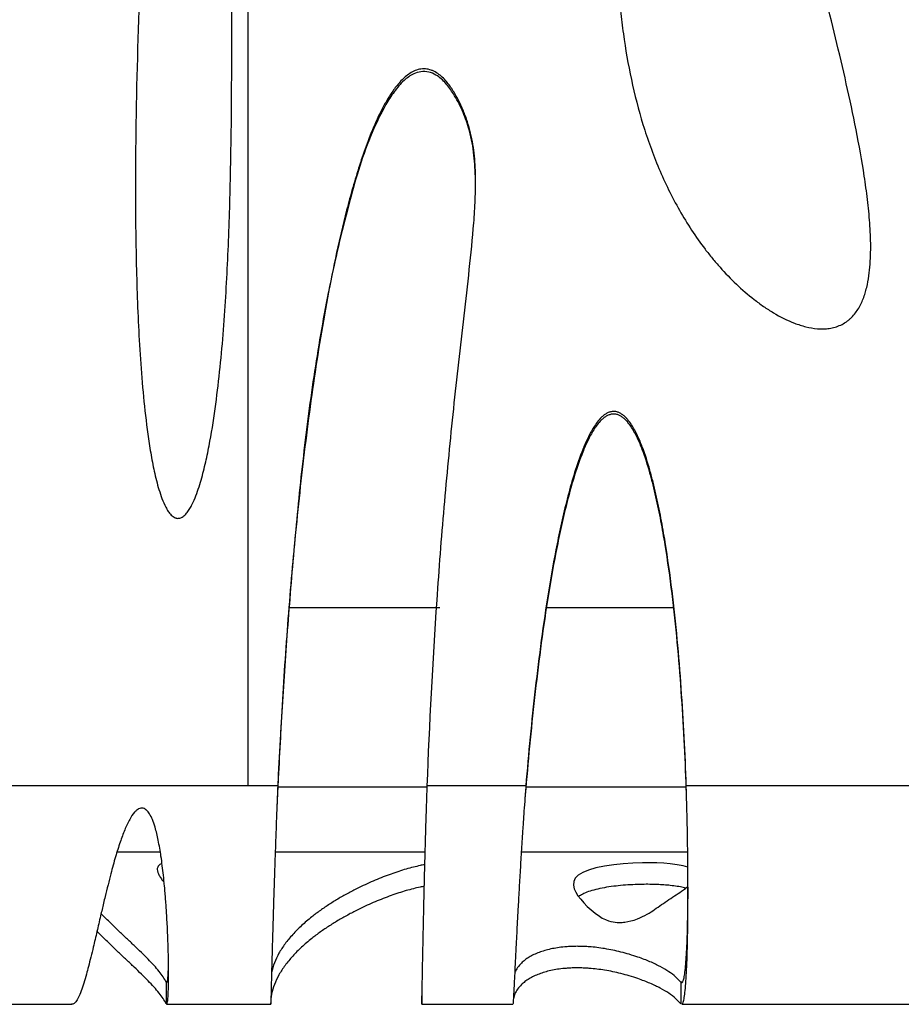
# Model space of a CAD drawing. Header units: millimetres. Extents: x 65 to 2129, y 75 to 1124.
# Tile 7 of 21: x 893 to 1096, y 75 to 302. Entities that reach past the tile are written whole.
import ezdxf

# ---------------------------------------------------------------- set-up
doc = ezdxf.new("R2010")
doc.units = ezdxf.units.MM

msp = doc.modelspace()

# ---------------------------------------------------------------- linework, layer by layer
at = {"color": 7, "linetype": 'Continuous', "lineweight": 25}
for p, q in [((945.303, 513.073), (945.303, 125.289)), ((954.842, 166.537), (989.622, 166.537)), ((1014.348, 166.537), (1043.579, 166.537)), ((945.303, 125.289), (879.158, 125.289)), ((952.198, 125.289), (945.303, 125.289)), ((1009.5, 125.289), (986.734, 125.289)), ((1099.27, 125.289), (1046.563, 125.289)), ((986.725, 125.018), (952.216, 125.018)), ((1046.548, 125.018), (1009.533, 125.018)), ((915.097, 110.065), (925.058, 110.065)), ((951.615, 110.065), (986.231, 110.065)), ((1008.456, 110.065), (1046.897, 110.065)), ((926.426, 79.943), (926.426, 74.958)), ((926.613, 79.943), (926.426, 79.943)), ((985.47, 79.943), (985.47, 74.958)), ((1045.302, 79.943), (1045.302, 74.958)), ((1045.563, 79.943), (1045.302, 79.943)), ((876.226, 74.818), (904.65, 74.818)), ((926.54, 74.818), (950.571, 74.818)), ((985.458, 74.818), (1006.524, 74.818)), ((1045.503, 74.818), (1098.241, 74.818))]:
    msp.add_line(p, q, dxfattribs=at)
at = {"color": 7, "linetype": 'Continuous', "lineweight": 25, "flags": 128}
msp.add_lwpolyline([(1046.936, 106.486), (1045.828, 106.796), (1044.434, 107.064), (1042.849, 107.272), (1041.359, 107.402), (1039.779, 107.487), (1038.135, 107.528), (1036.453, 107.525), (1034.199, 107.453), (1031.984, 107.307), (1029.865, 107.088), (1027.649, 106.758), (1025.678, 106.343), (1023.997, 105.848), (1022.636, 105.278), (1021.612, 104.637), (1020.934, 103.943), (1020.569, 103.191), (1020.495, 102.386), (1020.68, 101.534), (1021.036, 100.741), (1021.542, 99.923), (1022.171, 99.091), (1022.899, 98.252), (1023.705, 97.422), (1024.576, 96.615), (1025.506, 95.851), (1026.497, 95.155), (1027.167, 94.76), (1027.872, 94.413), (1028.621, 94.124), (1029.143, 93.971), (1029.691, 93.85), (1030.142, 93.782), (1030.611, 93.738), (1030.82, 93.728), (1031.032, 93.722), (1031.249, 93.722), (1031.469, 93.728), (1031.771, 93.744), (1032.08, 93.771), (1032.397, 93.809), (1033.059, 93.92), (1033.757, 94.081), (1034.495, 94.296), (1035.273, 94.571), (1035.273, 94.571)], dxfattribs=at)
at = {"color": 7, "linetype": 'Continuous', "lineweight": 25}
for points, knots in [([(942.351, 438.809), (942.569, 433.038), (942.651, 427.265), (942.666, 415.714), (942.599, 409.936), (942.412, 398.377), (942.292, 392.596), (942.063, 381.035), (941.953, 375.254), (941.774, 363.692), (941.704, 357.911), (941.609, 346.347), (941.584, 340.565), (941.553, 323.218), (941.595, 311.652), (941.582, 288.521), (941.526, 276.955), (941.141, 259.61), (940.962, 253.828), (940.45, 242.268), (940.118, 236.495), (939.443, 227.855), (939.189, 224.978), (938.603, 219.231), (938.271, 216.362), (937.5, 210.633), (937.061, 207.772), (936.278, 203.515), (935.996, 202.101), (935.372, 199.288), (935.031, 197.888), (934.45, 195.804), (934.244, 195.113), (933.8, 193.737), (933.562, 193.053), (933.037, 191.696), (932.75, 191.025), (932.263, 190.05), (932.09, 189.731), (931.717, 189.106), (931.514, 188.8), (931.067, 188.222), (930.825, 187.952), (930.269, 187.483), (929.947, 187.281), (929.405, 187.138), (929.221, 187.12), (928.944, 187.14), (928.851, 187.155), (928.671, 187.199), (928.583, 187.228), (928.326, 187.333), (928.164, 187.428), (927.866, 187.643), (927.726, 187.766), (927.334, 188.158), (927.11, 188.449), (926.699, 189.058), (926.514, 189.379), (926.004, 190.351), (925.72, 191.021), (925.206, 192.38), (924.977, 193.071), (924.555, 194.466), (924.363, 195.172), (923.826, 197.292), (923.521, 198.713), (922.973, 201.566), (922.731, 202.997), (922.29, 205.865), (922.092, 207.303), (921.547, 211.623), (921.248, 214.514), (920.736, 220.308), (920.524, 223.21), (919.981, 231.913), (919.744, 237.715), (919.428, 249.323), (919.35, 255.128), (919.313, 266.739), (919.354, 272.546), (919.619, 289.97), (919.983, 301.59), (920.742, 319.027), (921.031, 324.84), (921.677, 336.453), (922.033, 342.255), (923.201, 359.649), (924.109, 371.228), (925.696, 388.569), (926.263, 394.344), (927.49, 405.884), (928.149, 411.649), (929.594, 423.163), (930.378, 428.914), (931.719, 437.523), (932.194, 440.391), (932.975, 444.677), (933.246, 446.104), (933.822, 448.95), (934.126, 450.37), (934.784, 453.198), (935.139, 454.61), (935.744, 456.699), (935.958, 457.391), (936.431, 458.758), (936.687, 459.434), (937.152, 460.419), (937.32, 460.742), (937.623, 461.209), (937.733, 461.362), (937.98, 461.643), (938.118, 461.775), (938.362, 461.917), (938.45, 461.953), (938.634, 461.99), (938.731, 461.989), (938.915, 461.944), (939.001, 461.902), (939.156, 461.796), (939.225, 461.733), (939.417, 461.526), (939.519, 461.372), (939.703, 461.05), (939.784, 460.881), (940.004, 460.369), (940.122, 460.02), (940.333, 459.315), (940.425, 458.958), (940.677, 457.881), (940.814, 457.153), (941.175, 454.971), (941.353, 453.51), (941.655, 450.58), (941.778, 449.113), (941.989, 446.173), (942.077, 444.701), (942.192, 442.492), (942.227, 441.756), (942.276, 440.651), (942.3, 440.098), (942.326, 439.454), (942.337, 439.177), (942.344, 438.993), (942.347, 438.899), (942.351, 438.809)], [0, 0, 0, 0, 0.03125, 0.03125, 0.0625, 0.0625, 0.09375, 0.09375, 0.125, 0.125, 0.15625, 0.15625, 0.1875, 0.1875, 0.25, 0.25, 0.3125, 0.3125, 0.34375, 0.34375, 0.375, 0.375, 0.390625, 0.390625, 0.40625, 0.40625, 0.421875, 0.421875, 0.4296875, 0.4296875, 0.4375, 0.4375, 0.4414063, 0.4414063, 0.4453125, 0.4453125, 0.4492188, 0.4492188, 0.4511719, 0.4511719, 0.453125, 0.453125, 0.4550781, 0.4550781, 0.4570313, 0.4570313, 0.4580078, 0.4580078, 0.4584961, 0.4584961, 0.4589844, 0.4589844, 0.4599609, 0.4599609, 0.4609375, 0.4609375, 0.4628906, 0.4628906, 0.4648438, 0.4648438, 0.46875, 0.46875, 0.4726563, 0.4726563, 0.4765625, 0.4765625, 0.484375, 0.484375, 0.4921875, 0.4921875, 0.5, 0.5, 0.515625, 0.515625, 0.53125, 0.53125, 0.5625, 0.5625, 0.59375, 0.59375, 0.625, 0.625, 0.6875, 0.6875, 0.71875, 0.71875, 0.75, 0.75, 0.8125, 0.8125, 0.84375, 0.84375, 0.875, 0.875, 0.90625, 0.90625, 0.921875, 0.921875, 0.9296875, 0.9296875, 0.9375, 0.9375, 0.9453125, 0.9453125, 0.9492187, 0.9492187, 0.953125, 0.953125, 0.9550781, 0.9550781, 0.9560547, 0.9560547, 0.9570312, 0.9570312, 0.9575195, 0.9575195, 0.9580078, 0.9580078, 0.9584961, 0.9584961, 0.9589844, 0.9589844, 0.9599609, 0.9599609, 0.9609375, 0.9609375, 0.9628906, 0.9628906, 0.9648437, 0.9648437, 0.96875, 0.96875, 0.9765625, 0.9765625, 0.984375, 0.984375, 0.9921875, 0.9921875, 0.9960937, 0.9960937, 0.9980469, 0.9990234, 0.9995117, 0.9995117, 1, 1, 1, 1]), ([(1055.252, 382.537), (1055.566, 382.186), (1055.846, 381.82), (1056.37, 381.069), (1056.613, 380.684), (1057.306, 379.514), (1057.72, 378.711), (1058.498, 377.081), (1058.862, 376.254), (1059.557, 374.584), (1059.889, 373.742), (1060.852, 371.2), (1061.452, 369.484), (1062.605, 366.039), (1063.158, 364.31), (1064.774, 359.111), (1065.796, 355.629), (1067.795, 348.653), (1068.77, 345.157), (1070.694, 338.158), (1071.643, 334.655), (1073.522, 327.643), (1074.452, 324.134), (1077.21, 313.597), (1079.01, 306.563), (1081.586, 295.986), (1082.424, 292.457), (1084.031, 285.383), (1084.802, 281.839), (1086.236, 274.728), (1086.9, 271.161), (1087.759, 265.781), (1088.023, 263.982), (1088.485, 260.374), (1088.685, 258.568), (1088.993, 254.948), (1089.102, 253.135), (1089.165, 250.409), (1089.17, 249.497), (1089.135, 247.68), (1089.096, 246.773), (1088.965, 244.967), (1088.872, 244.066), (1088.614, 242.273), (1088.449, 241.381), (1088.127, 240.051), (1088.007, 239.608), (1087.738, 238.736), (1087.59, 238.305), (1087.259, 237.457), (1087.078, 237.039), (1086.673, 236.219), (1086.45, 235.816), (1085.724, 234.662), (1085.161, 233.956), (1084.323, 233.179), (1084.148, 233.028), (1083.789, 232.742), (1083.604, 232.606), (1083.037, 232.224), (1082.641, 232), (1081.813, 231.614), (1081.378, 231.451), (1080.499, 231.196), (1080.053, 231.101), (1079.148, 230.969), (1078.687, 230.932), (1077.771, 230.911), (1077.315, 230.927), (1075.957, 231.036), (1075.06, 231.194), (1073.282, 231.638), (1072.414, 231.92), (1069.876, 232.894), (1068.26, 233.714), (1065.913, 235.116), (1065.147, 235.611), (1063.657, 236.64), (1062.929, 237.176), (1060.795, 238.836), (1059.435, 240.016), (1056.821, 242.496), (1055.567, 243.797), (1053.757, 245.831), (1053.167, 246.522), (1052.018, 247.919), (1051.459, 248.627), (1048.731, 252.208), (1046.771, 255.209), (1043.23, 261.442), (1041.651, 264.676), (1038.833, 271.352), (1037.618, 274.738), (1035.515, 281.585), (1034.626, 285.046), (1033.126, 292.033), (1032.515, 295.559), (1031.784, 300.891), (1031.571, 302.675), (1031.204, 306.259), (1031.051, 308.059), (1030.678, 313.447), (1030.546, 317.029), (1030.497, 324.175), (1030.581, 327.739), (1030.965, 334.848), (1031.265, 338.394), (1032.101, 345.465), (1032.637, 348.99), (1033.658, 354.261), (1034.035, 356.014), (1034.874, 359.514), (1035.336, 361.262), (1036.365, 364.744), (1036.929, 366.467), (1037.868, 369.019), (1038.197, 369.864), (1038.891, 371.541), (1039.257, 372.372), (1040.414, 374.829), (1041.265, 376.422), (1042.49, 378.323), (1042.743, 378.699), (1043.269, 379.439), (1043.543, 379.804), (1044.395, 380.872), (1045, 381.547), (1045.992, 382.473), (1046.338, 382.767), (1047.066, 383.317), (1047.449, 383.573), (1048.245, 384.02), (1048.661, 384.213), (1049.53, 384.512), (1049.972, 384.615), (1050.649, 384.684), (1050.878, 384.692), (1051.339, 384.678), (1051.567, 384.654), (1052.015, 384.577), (1052.236, 384.523), (1052.67, 384.386), (1052.884, 384.301), (1053.509, 384.008), (1053.894, 383.764), (1054.432, 383.341), (1054.605, 383.191), (1054.856, 382.953), (1054.937, 382.872), (1055.057, 382.748), (1055.097, 382.707), (1055.175, 382.623), (1055.213, 382.581), (1055.252, 382.537)], [0, 0, 0, 0, 0.0039063, 0.0039063, 0.0078125, 0.0078125, 0.015625, 0.015625, 0.0234375, 0.0234375, 0.03125, 0.03125, 0.046875, 0.046875, 0.0625, 0.0625, 0.09375, 0.09375, 0.125, 0.125, 0.15625, 0.15625, 0.1875, 0.1875, 0.25, 0.25, 0.28125, 0.28125, 0.3125, 0.3125, 0.34375, 0.34375, 0.359375, 0.359375, 0.375, 0.375, 0.390625, 0.390625, 0.3984375, 0.3984375, 0.40625, 0.40625, 0.4140625, 0.4140625, 0.421875, 0.421875, 0.4257813, 0.4257813, 0.4296875, 0.4296875, 0.4335938, 0.4335938, 0.4375, 0.4375, 0.4453125, 0.4453125, 0.4472656, 0.4472656, 0.4492188, 0.4492188, 0.453125, 0.453125, 0.4570313, 0.4570313, 0.4609375, 0.4609375, 0.4648438, 0.4648438, 0.46875, 0.46875, 0.4765625, 0.4765625, 0.484375, 0.484375, 0.5, 0.5, 0.5078125, 0.5078125, 0.515625, 0.515625, 0.53125, 0.53125, 0.546875, 0.546875, 0.5546875, 0.5546875, 0.5625, 0.5625, 0.59375, 0.59375, 0.625, 0.625, 0.65625, 0.65625, 0.6875, 0.6875, 0.71875, 0.71875, 0.734375, 0.734375, 0.75, 0.75, 0.78125, 0.78125, 0.8125, 0.8125, 0.84375, 0.84375, 0.875, 0.875, 0.890625, 0.890625, 0.90625, 0.90625, 0.921875, 0.921875, 0.9296875, 0.9296875, 0.9375, 0.9375, 0.953125, 0.953125, 0.9570313, 0.9570313, 0.9609375, 0.9609375, 0.96875, 0.96875, 0.9726563, 0.9726563, 0.9765625, 0.9765625, 0.9804688, 0.9804688, 0.984375, 0.984375, 0.9863281, 0.9863281, 0.9882813, 0.9882813, 0.9902344, 0.9902344, 0.9921875, 0.9921875, 0.9960938, 0.9960938, 0.9980469, 0.9980469, 0.9990234, 0.9990234, 0.9995117, 0.9995117, 1, 1, 1, 1]), ([(986.734, 125.289), (987.274, 139.602), (988.011, 153.916), (989.483, 175.379), (990.036, 182.532), (991.272, 196.835), (991.957, 203.985), (993.076, 214.709), (993.464, 218.283), (994.262, 225.431), (994.673, 229.006), (995.498, 236.156), (995.913, 239.732), (996.701, 246.889), (997.077, 250.469), (997.525, 255.852), (997.655, 257.648), (997.843, 261.246), (997.902, 263.048), (997.901, 266.636), (997.842, 268.425), (997.535, 271.987), (997.286, 273.759), (996.711, 276.398), (996.484, 277.276), (995.957, 279.021), (995.659, 279.878), (994.995, 281.561), (994.629, 282.388), (993.835, 284.014), (993.408, 284.814), (992.462, 286.373), (991.948, 287.127), (991.082, 288.186), (990.776, 288.527), (990.132, 289.167), (989.792, 289.467), (989.066, 290.012), (988.675, 290.259), (988.061, 290.559), (987.852, 290.648), (987.423, 290.799), (987.201, 290.862), (986.527, 291.005), (986.075, 291.037), (985.393, 290.99), (985.164, 290.958), (984.716, 290.865), (984.496, 290.805), (983.849, 290.585), (983.43, 290.387), (982.645, 289.928), (982.275, 289.666), (981.567, 289.097), (981.227, 288.787), (980.586, 288.143), (980.282, 287.809), (979.41, 286.777), (978.879, 286.05), (977.88, 284.55), (977.413, 283.772), (976.088, 281.402), (975.311, 279.783), (973.877, 276.5), (973.222, 274.835), (971.993, 271.476), (971.42, 269.781), (970.336, 266.369), (969.825, 264.651), (968.851, 261.199), (968.388, 259.462), (967.503, 255.986), (967.082, 254.245), (965.87, 249.015), (965.129, 245.52), (963.75, 238.515), (963.11, 235.007), (961.312, 224.466), (960.27, 217.42), (958.406, 203.301), (957.584, 196.229), (956.114, 182.066), (955.464, 174.976), (954.308, 160.781), (953.801, 153.678), (952.911, 139.481), (952.527, 132.384), (952.198, 125.289)], [0, 0, 0, 0, 0.125, 0.125, 0.1875, 0.1875, 0.25, 0.25, 0.28125, 0.28125, 0.3125, 0.3125, 0.34375, 0.34375, 0.375, 0.375, 0.390625, 0.390625, 0.40625, 0.40625, 0.421875, 0.421875, 0.4375, 0.4375, 0.4453125, 0.4453125, 0.453125, 0.453125, 0.4609375, 0.4609375, 0.46875, 0.46875, 0.4765625, 0.4765625, 0.4804687, 0.4804687, 0.484375, 0.484375, 0.4882812, 0.4882812, 0.4902344, 0.4902344, 0.4921875, 0.4921875, 0.4960937, 0.4960937, 0.4980469, 0.4980469, 0.5, 0.5, 0.5039062, 0.5039062, 0.5078125, 0.5078125, 0.5117187, 0.5117187, 0.515625, 0.515625, 0.5234375, 0.5234375, 0.53125, 0.53125, 0.546875, 0.546875, 0.5625, 0.5625, 0.578125, 0.578125, 0.59375, 0.59375, 0.609375, 0.609375, 0.625, 0.625, 0.65625, 0.65625, 0.6875, 0.6875, 0.75, 0.75, 0.8125, 0.8125, 0.875, 0.875, 0.9375, 0.9375, 1, 1, 1, 1]), ([(997.874, 266.134), (997.78, 268.027), (997.589, 271.829), (996.51, 276.982), (994.866, 281.477), (993.078, 284.911), (991.097, 287.706), (989.158, 289.49), (987.099, 290.388), (985.288, 290.465), (983.27, 289.818), (981.116, 288.227), (979.003, 285.75), (976.326, 281.445), (973.469, 275.397), (970.773, 267.571), (967.54, 255.937), (963.938, 240.475), (960.566, 221.094), (958.01, 201.586), (956.063, 182.022), (954.485, 162.676), (953.143, 143.563), (952.513, 130.975), (952.198, 124.681)], [0, 0, 0, 0, 0.0280931, 0.0563854, 0.0776528, 0.0989054, 0.1135654, 0.1283232, 0.1372931, 0.1463222, 0.1544999, 0.168262, 0.1853614, 0.202538, 0.2432767, 0.2842109, 0.3251437, 0.4223134, 0.5195912, 0.6170274, 0.7145238, 0.811877, 0.9059381, 1, 1, 1, 1]), ([(1046.563, 125.289), (1046.309, 132.815), (1045.932, 140.338), (1045.135, 151.614), (1044.831, 155.371), (1044.128, 162.881), (1043.73, 166.634), (1042.812, 174.134), (1042.293, 177.88), (1041.386, 183.473), (1041.061, 185.334), (1040.357, 189.045), (1039.976, 190.896), (1039.348, 193.662), (1039.129, 194.582), (1038.666, 196.419), (1038.423, 197.336), (1037.65, 200.069), (1037.08, 201.871), (1036.071, 204.514), (1035.709, 205.386), (1035.102, 206.669), (1034.889, 207.093), (1034.435, 207.929), (1034.192, 208.343), (1033.669, 209.146), (1033.391, 209.534), (1032.933, 210.083), (1032.774, 210.261), (1032.439, 210.603), (1032.261, 210.768), (1031.887, 211.074), (1031.692, 211.214), (1031.279, 211.463), (1031.06, 211.571), (1030.61, 211.736), (1030.378, 211.794), (1029.897, 211.851), (1029.654, 211.849), (1029.179, 211.786), (1028.941, 211.724), (1028.49, 211.555), (1028.276, 211.448), (1027.862, 211.201), (1027.664, 211.061), (1027.289, 210.761), (1027.111, 210.601), (1026.6, 210.098), (1026.286, 209.731), (1025.703, 208.97), (1025.435, 208.577), (1024.676, 207.372), (1024.23, 206.537), (1023.403, 204.83), (1023.023, 203.957), (1021.955, 201.309), (1021.34, 199.52), (1020.213, 195.917), (1019.703, 194.103), (1018.753, 190.459), (1018.313, 188.628), (1017.484, 184.955), (1017.095, 183.112), (1015.99, 177.571), (1015.332, 173.856), (1014.126, 166.41), (1013.58, 162.682), (1012.571, 155.218), (1012.11, 151.482), (1010.829, 140.268), (1010.113, 132.782), (1009.5, 125.289)], [0, 0, 0, 0, 0.125, 0.125, 0.1875, 0.1875, 0.25, 0.25, 0.3125, 0.3125, 0.34375, 0.34375, 0.375, 0.375, 0.390625, 0.390625, 0.40625, 0.40625, 0.4375, 0.4375, 0.453125, 0.453125, 0.4609375, 0.4609375, 0.46875, 0.46875, 0.4765625, 0.4765625, 0.4804688, 0.4804688, 0.484375, 0.484375, 0.4882813, 0.4882813, 0.4921875, 0.4921875, 0.4960938, 0.4960938, 0.5, 0.5, 0.5039063, 0.5039063, 0.5078125, 0.5078125, 0.5117188, 0.5117188, 0.515625, 0.515625, 0.5234375, 0.5234375, 0.53125, 0.53125, 0.546875, 0.546875, 0.5625, 0.5625, 0.59375, 0.59375, 0.625, 0.625, 0.65625, 0.65625, 0.6875, 0.6875, 0.75, 0.75, 0.8125, 0.8125, 0.875, 0.875, 1, 1, 1, 1]), ([(1046.563, 124.681), (1046.309, 132.208), (1045.932, 139.731), (1045.135, 151.006), (1044.831, 154.763), (1044.128, 162.273), (1043.73, 166.026), (1042.812, 173.526), (1042.293, 177.271), (1041.386, 182.865), (1041.061, 184.725), (1040.357, 188.437), (1039.976, 190.288), (1039.348, 193.054), (1039.129, 193.974), (1038.666, 195.81), (1038.423, 196.727), (1037.65, 199.46), (1037.08, 201.262), (1036.071, 203.906), (1035.709, 204.777), (1035.102, 206.06), (1034.89, 206.484), (1034.435, 207.32), (1034.192, 207.734), (1033.669, 208.537), (1033.391, 208.925), (1032.933, 209.475), (1032.774, 209.653), (1032.439, 209.994), (1032.261, 210.159), (1031.888, 210.465), (1031.692, 210.606), (1031.279, 210.854), (1031.06, 210.962), (1030.61, 211.127), (1030.378, 211.185), (1029.897, 211.243), (1029.654, 211.24), (1029.179, 211.177), (1028.942, 211.115), (1028.49, 210.946), (1028.276, 210.84), (1027.862, 210.593), (1027.664, 210.452), (1027.289, 210.152), (1027.111, 209.992), (1026.6, 209.49), (1026.286, 209.123), (1025.703, 208.361), (1025.435, 207.968), (1024.676, 206.764), (1024.23, 205.928), (1023.403, 204.221), (1023.023, 203.348), (1021.955, 200.7), (1021.34, 198.911), (1020.213, 195.309), (1019.703, 193.495), (1018.753, 189.851), (1018.313, 188.02), (1017.484, 184.347), (1017.095, 182.504), (1015.99, 176.963), (1015.332, 173.248), (1014.126, 165.802), (1013.58, 162.074), (1012.571, 154.61), (1012.11, 150.874), (1010.829, 139.66), (1010.113, 132.174), (1009.5, 124.681)], [0, 0, 0, 0, 0.125, 0.125, 0.1875, 0.1875, 0.25, 0.25, 0.3125, 0.3125, 0.34375, 0.34375, 0.375, 0.375, 0.390625, 0.390625, 0.40625, 0.40625, 0.4375, 0.4375, 0.453125, 0.453125, 0.4609375, 0.4609375, 0.46875, 0.46875, 0.4765625, 0.4765625, 0.4804688, 0.4804688, 0.484375, 0.484375, 0.4882813, 0.4882813, 0.4921875, 0.4921875, 0.4960938, 0.4960938, 0.5, 0.5, 0.5039063, 0.5039063, 0.5078125, 0.5078125, 0.5117188, 0.5117188, 0.515625, 0.515625, 0.5234375, 0.5234375, 0.53125, 0.53125, 0.546875, 0.546875, 0.5625, 0.5625, 0.59375, 0.59375, 0.625, 0.625, 0.65625, 0.65625, 0.6875, 0.6875, 0.75, 0.75, 0.8125, 0.8125, 0.875, 0.875, 1, 1, 1, 1]), ([(952.198, 125.289), (952.131, 123.62), (951.995, 120.279), (951.8, 115.244), (951.621, 110.277), (951.456, 105.447), (951.306, 100.818), (951.185, 96.926), (951.089, 93.718), (951.014, 91.119), (950.937, 88.408), (950.862, 85.62), (950.791, 82.838), (950.729, 80.341), (950.676, 78.207), (950.633, 76.501), (950.599, 75.357), (950.579, 74.8), (950.572, 74.879), (950.571, 74.9)], [0, 0, 0, 0, 0.0659742, 0.1321105, 0.1981473, 0.2638369, 0.32918, 0.3941769, 0.4373282, 0.4803259, 0.5231701, 0.5802202, 0.6396628, 0.7014981, 0.7657261, 0.832347, 0.9013608, 0.9727674, 1, 1, 1, 1]), ([(985.475, 74.896), (985.476, 74.875), (985.478, 74.797), (985.492, 75.342), (985.518, 76.501), (985.553, 78.286), (985.598, 80.594), (985.652, 83.384), (985.716, 86.594), (985.789, 90.164), (985.871, 94.034), (985.963, 98.141), (986.065, 102.426), (986.175, 106.831), (986.296, 111.3), (986.425, 115.781), (986.573, 120.457), (986.678, 123.611), (986.734, 125.289)], [0, 0, 0, 0, 0.0257813, 0.0971356, 0.1674878, 0.2368382, 0.3051868, 0.372534, 0.4388798, 0.5042247, 0.5685687, 0.6319122, 0.6942555, 0.7555988, 0.8159425, 0.8752868, 0.9336762, 1, 1, 1, 1]), ([(1009.5, 125.289), (1009.415, 124.118), (1009.254, 121.924), (1009.019, 118.638), (1008.764, 114.91), (1008.486, 110.603), (1008.196, 105.831), (1007.928, 101.188), (1007.709, 97.233), (1007.533, 93.937), (1007.391, 91.237), (1007.243, 88.388), (1007.096, 85.469), (1006.955, 82.597), (1006.832, 80.083), (1006.729, 77.989), (1006.643, 76.357), (1006.578, 75.294), (1006.538, 74.794), (1006.527, 74.87), (1006.524, 74.89)], [0, 0, 0, 0, 0.0464292, 0.0869765, 0.1294943, 0.1937129, 0.2584838, 0.3238086, 0.3896888, 0.4339312, 0.4784217, 0.523161, 0.5837178, 0.6456623, 0.7089959, 0.7737197, 0.8398347, 0.907342, 0.9762425, 1, 1, 1, 1]), ([(1045.503, 74.885), (1045.535, 74.866), (1045.665, 74.79), (1045.867, 75.268), (1046.106, 76.309), (1046.314, 77.951), (1046.494, 80.105), (1046.645, 82.749), (1046.767, 85.836), (1046.86, 89.318), (1046.925, 93.145), (1046.96, 97.263), (1046.967, 101.618), (1046.945, 106.152), (1046.893, 110.81), (1046.822, 115.016), (1046.743, 118.622), (1046.658, 121.876), (1046.597, 124.064), (1046.563, 125.289)], [0, 0, 0, 0, 0.0220189, 0.0902014, 0.157909, 0.2251436, 0.2919072, 0.3582017, 0.4240291, 0.4893915, 0.5542909, 0.6187295, 0.6827094, 0.746233, 0.8093024, 0.8719201, 0.9134261, 0.9515304, 1, 1, 1, 1]), ([(952.198, 124.681), (952.13, 123.198), (952.056, 121.608), (951.987, 120.015), (951.983, 119.908)], [0, 0, 0, 0, 0.9330174, 1, 1, 1, 1]), ([(1009.5, 124.681), (1009.414, 123.64), (1009.284, 122.059), (1009.157, 120.469), (1009.113, 119.925)], [0, 0, 0, 0, 0.6581412, 1, 1, 1, 1]), ([(1046.71, 119.821), (1046.695, 120.351), (1046.649, 121.976), (1046.598, 123.592), (1046.563, 124.681)], [0, 0, 0, 0, 0.326578, 1, 1, 1, 1]), ([(926.54, 74.901), (926.563, 74.879), (926.645, 74.801), (926.756, 75.35), (926.87, 76.463), (926.94, 77.926), (926.978, 79.453), (926.995, 80.898), (926.996, 82.46), (926.981, 84.117), (926.95, 85.918), (926.885, 88.414), (926.763, 91.695), (926.589, 94.981), (926.429, 97.427), (926.314, 99.002), (926.189, 100.555), (926.022, 102.435), (925.741, 105.238), (925.3, 108.807), (924.672, 112.537), (924.004, 115.381), (923.317, 117.414), (922.673, 118.759), (922.118, 119.498), (921.738, 119.825), (921.496, 120.003), (921.098, 120.184), (920.555, 120.195), (920.063, 120.005), (919.685, 119.739), (919.388, 119.474), (918.767, 118.821), (917.849, 117.381), (916.777, 115.04), (915.714, 112.131), (914.66, 108.732), (913.756, 105.427), (912.975, 102.364), (912.419, 100.089), (911.966, 98.197), (911.616, 96.711), (911.097, 94.489), (910.409, 91.51), (909.67, 88.348), (909.024, 85.68), (908.497, 83.599), (907.951, 81.571), (907.385, 79.638), (906.769, 77.818), (906.144, 76.326), (905.511, 75.302), (905.01, 74.797), (904.727, 74.874), (904.65, 74.895)], [0, 0, 0, 0, 0.0142482, 0.0511119, 0.0863488, 0.1199599, 0.1414701, 0.1622581, 0.1823243, 0.2016693, 0.2202936, 0.2405627, 0.276725, 0.3102872, 0.3229908, 0.33528, 0.3471557, 0.3586185, 0.377662, 0.4090948, 0.435377, 0.4565956, 0.469288, 0.4793663, 0.4871158, 0.4879507, 0.4896275, 0.4932655, 0.4967052, 0.5004574, 0.5038712, 0.5061445, 0.5086084, 0.5223222, 0.540808, 0.5614734, 0.5862208, 0.6151033, 0.6344372, 0.6552778, 0.6676193, 0.6791789, 0.6910818, 0.7223328, 0.7557349, 0.7792071, 0.8036393, 0.8249617, 0.8537511, 0.8843199, 0.9166689, 0.9507988, 0.9867101, 1, 1, 1, 1]), ([(925.455, 107.312), (925.416, 107.301), (925.005, 107.181), (924.751, 106.911), (924.386, 106.47), (924.339, 105.924), (924.472, 105.286), (924.807, 104.578), (925.315, 103.813), (925.712, 103.286), (925.957, 103.015), (925.958, 103.014)], [0, 0, 0, 0, 0.0081542, 0.0865722, 0.1872321, 0.3167004, 0.466013, 0.6318837, 0.8108568, 0.9993587, 1, 1, 1, 1]), ([(986.143, 107.09), (986.143, 107.09), (985.744, 107.024), (984.859, 106.834), (983.39, 106.496), (981.766, 106.045), (980.053, 105.516), (978.288, 104.909), (976.478, 104.229), (974.638, 103.478), (972.782, 102.66), (970.748, 101.694), (968.575, 100.574), (966.304, 99.294), (964.103, 97.933), (961.995, 96.499), (959.812, 94.854), (957.64, 92.995), (955.578, 90.923), (953.826, 88.789), (952.404, 86.608), (951.396, 84.396), (950.853, 82.85), (950.776, 82.042), (950.77, 81.979)], [0, 0, 0, 0, 0.0000084, 0.0086144, 0.0239186, 0.0424171, 0.0640204, 0.0886217, 0.1161027, 0.1463366, 0.17919, 0.2145248, 0.2622472, 0.3133789, 0.367628, 0.4247, 0.4842992, 0.5635173, 0.6457516, 0.7303867, 0.8168028, 0.9043716, 0.9924497, 1, 1, 1, 1]), ([(1046.415, 101.647), (1046.231, 101.702), (1045.735, 101.851), (1044.589, 102.068), (1043.088, 102.273), (1041.491, 102.417), (1039.88, 102.507), (1038.163, 102.551), (1036.181, 102.547), (1033.987, 102.472), (1031.762, 102.317), (1029.547, 102.081), (1027.433, 101.755), (1025.498, 101.339), (1023.855, 100.843), (1022.543, 100.291), (1021.985, 99.904), (1021.704, 99.709)], [0, 0, 0, 0, 0.03804324, 0.10256486, 0.15654013, 0.19558683, 0.22920044, 0.2594421, 0.28895179, 0.33159827, 0.38232073, 0.44360947, 0.52685434, 0.62554, 0.73966744, 0.86894148, 1, 1, 1, 1]), ([(986.005, 102.078), (985.702, 102.02), (984.777, 101.842), (983.407, 101.511), (981.76, 101.061), (980.055, 100.531), (978.288, 99.925), (976.478, 99.245), (974.638, 98.494), (972.782, 97.675), (970.748, 96.71), (968.575, 95.59), (966.304, 94.309), (964.103, 92.948), (961.995, 91.515), (959.812, 89.869), (957.64, 88.011), (955.579, 85.939), (953.825, 83.805), (952.41, 81.623), (951.373, 79.412), (950.701, 77.187), (950.607, 75.701), (950.561, 74.958)], [0, 0, 0, 0, 0.0069102, 0.0210911, 0.0382318, 0.0582493, 0.0810449, 0.1065088, 0.1345235, 0.1649654, 0.1977066, 0.2419261, 0.2893048, 0.3395719, 0.3924547, 0.4476794, 0.5210828, 0.597281, 0.6757038, 0.7557769, 0.8369181, 0.9185312, 1, 1, 1, 1]), ([(1035.273, 94.571), (1036.06, 94.922), (1037.664, 95.639), (1039.239, 96.741), (1040.863, 97.869), (1042.531, 99.007), (1044.238, 100.135), (1045.776, 101.149), (1046.609, 101.787), (1046.96, 102.055)], [0, 0, 0, 0, 0.1419744, 0.2895858, 0.4409268, 0.5936194, 0.7450926, 0.8927057, 1, 1, 1, 1]), ([(1045.503, 79.877), (1045.535, 79.861), (1045.665, 79.793), (1045.867, 80.218), (1046.106, 81.144), (1046.314, 82.603), (1046.494, 84.518), (1046.645, 86.868), (1046.767, 89.612), (1046.861, 92.705), (1046.924, 96.115), (1046.958, 99.241), (1046.959, 101.302), (1046.959, 102.054)], [0, 0, 0, 0, 0.0335864, 0.1375804, 0.240843, 0.3433781, 0.4451893, 0.5462803, 0.646655, 0.7463175, 0.8452717, 0.9435217, 1, 1, 1, 1]), ([(926.426, 79.943), (926.209, 80.339), (925.758, 81.164), (924.794, 82.445), (923.621, 83.815), (922.238, 85.273), (920.693, 86.805), (919.02, 88.41), (917.252, 90.082), (915.413, 91.828), (913.535, 93.638), (912.19, 94.953), (911.48, 95.663), (911.392, 95.751)], [0, 0, 0, 0, 0.0751027, 0.156124, 0.2428358, 0.3350696, 0.4326994, 0.5337247, 0.6396872, 0.7503168, 0.8651299, 0.9833036, 1, 1, 1, 1]), ([(926.426, 74.958), (926.209, 75.355), (925.758, 76.179), (924.794, 77.46), (923.621, 78.831), (922.238, 80.288), (920.693, 81.821), (919.02, 83.425), (917.252, 85.098), (915.413, 86.843), (913.534, 88.653), (911.874, 90.282), (910.853, 91.305), (910.453, 91.706)], [0, 0, 0, 0, 0.0708897, 0.1473661, 0.2292137, 0.3162735, 0.4084267, 0.5037849, 0.6038034, 0.7082271, 0.8165996, 0.9281443, 1, 1, 1, 1]), ([(1045.302, 79.943), (1044.924, 80.347), (1044.17, 81.153), (1042.586, 82.349), (1040.645, 83.518), (1038.296, 84.647), (1035.855, 85.594), (1033.556, 86.341), (1031.636, 86.875), (1029.755, 87.314), (1027.92, 87.663), (1026.139, 87.924), (1024.526, 88.092), (1023.111, 88.181), (1021.95, 88.219), (1020.739, 88.219), (1019.542, 88.174), (1018.118, 88.068), (1016.633, 87.875), (1015.135, 87.587), (1013.744, 87.222), (1012.463, 86.785), (1011.277, 86.272), (1010.202, 85.687), (1009.251, 85.034), (1008.335, 84.241), (1007.557, 83.305), (1007.077, 82.544), (1006.947, 82.122), (1006.929, 82.062)], [0, 0, 0, 0, 0.0807678, 0.160823, 0.2393478, 0.315515, 0.3885015, 0.4316323, 0.4683921, 0.4990488, 0.5239117, 0.5433659, 0.5579559, 0.5654325, 0.5716267, 0.5772529, 0.5839023, 0.5918039, 0.6077865, 0.6283544, 0.6536728, 0.6835266, 0.7176126, 0.7574846, 0.8012019, 0.848331, 0.9160288, 0.9880049, 1, 1, 1, 1]), ([(926.54, 79.892), (926.563, 79.872), (926.645, 79.803), (926.756, 80.293), (926.871, 81.275), (926.938, 82.596), (926.971, 83.599), (926.977, 84.11), (926.978, 84.175)], [0, 0, 0, 0, 0.098527, 0.3534313, 0.5970783, 0.8294764, 0.9782022, 1, 1, 1, 1]), ([(1045.302, 74.958), (1044.924, 75.363), (1044.17, 76.169), (1042.586, 77.365), (1040.645, 78.534), (1038.296, 79.663), (1035.855, 80.61), (1033.556, 81.356), (1031.636, 81.891), (1029.755, 82.33), (1027.92, 82.678), (1026.139, 82.939), (1024.526, 83.107), (1023.111, 83.197), (1021.95, 83.235), (1020.739, 83.234), (1019.542, 83.19), (1018.118, 83.083), (1016.633, 82.89), (1015.135, 82.602), (1013.744, 82.237), (1012.463, 81.8), (1011.277, 81.287), (1010.202, 80.702), (1009.251, 80.05), (1008.337, 79.257), (1007.546, 78.32), (1006.928, 77.249), (1006.729, 76.518), (1006.628, 76.147)], [0, 0, 0, 0, 0.0760729, 0.1514745, 0.2254348, 0.2971745, 0.3659183, 0.406542, 0.441165, 0.4700396, 0.4934573, 0.5117806, 0.5255225, 0.5325645, 0.5383986, 0.5436978, 0.5499607, 0.557403, 0.5724565, 0.5918288, 0.6156755, 0.6437939, 0.6758985, 0.7134528, 0.7546289, 0.7990184, 0.862781, 0.9305732, 1, 1, 1, 1])]:
    msp.add_open_spline(points, degree=3, knots=knots, dxfattribs=at)

doc.saveas('drawing.dxf')
